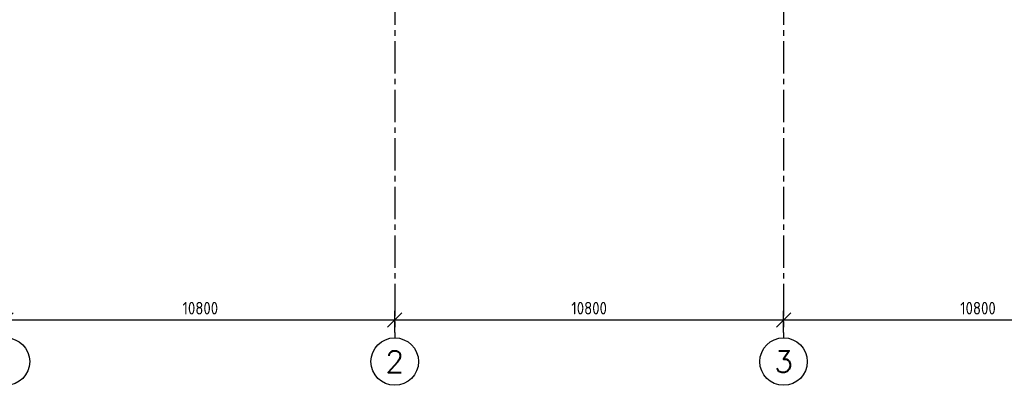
# Model space of a CAD drawing. Extents: x 2980 to 201049, y 2980 to 157420.
# Tile 3 of 78: x 38882 to 66231, y 2980 to 13146. Entities that reach past the tile are written whole.
import ezdxf
from ezdxf.enums import TextEntityAlignment as Align

# ---------------------------------------------------------------- set-up
doc = ezdxf.new("R2010")
doc.units = 0
doc.header["$LTSCALE"] = 1200
doc.header["$PDMODE"] = 1
doc.header["$PDSIZE"] = 200
doc.linetypes.add('CENTER2', pattern=[1.125, 0.75, -0.125, 0.125, -0.125])
doc.layers.get('0').update_dxf_attribs({"linetype": 'CONTINUOUS'})
doc.layers.get('DEFPOINTS').update_dxf_attribs({"linetype": 'CONTINUOUS'})
doc.layers.add('STRAMIENLIJNEN', color=9, linetype='CENTER2')
doc.styles.add('5MM', font='romans', dxfattribs={"height": 1000})
doc.styles.add('ISO200', font='archs.shx')
doc.dimstyles.new('DIM_200', dxfattribs={"dimscale": 200, "dimtxt": 1.75, "dimasz": 2, "dimexe": 1.25, "dimexo": 0.75, "dimgap": 0.75, "dimtad": 1, "dimdec": 4, "dimrnd": 0.1, "dimtxsty": 'ISO200', "dimblk1": 'OBLIQUE', "dimblk2": 'OBLIQUE', "dimsah": 1, "dimcen": 1, "dimclrd": 256, "dimclre": 256, "dimclrt": 256, "dimazin": 3, "dimtfac": 0.057143, "dimtdec": 4, "dimtmove": 0, "dimatfit": 3, "dimtolj": 1})

# ---------------------------------------------------------------- blocks, each defined once
blk = doc.blocks.new('_OBLIQUE')
at = {"color": 0, "linetype": 'BYBLOCK'}
blk.add_line((-0.5, -0.5), (0.5, 0.5), dxfattribs=at)
blk = doc.blocks.new('*D13')
at = {"linetype": 'BYBLOCK'}
for p, q in [((38500, 4450), (38500, 5050)), ((49300, 4450), (49300, 5050)), ((38500, 4800), (49300, 4800))]:
    blk.add_line(p, q, dxfattribs=at)
at = {"layer": 'DEFPOINTS', "color": 0, "linetype": 'BYBLOCK'}
for p in [(49300, 4800), (38500, 4300), (49300, 4300)]:
    blk.add_point(p, dxfattribs=at)
at = {"linetype": 'BYBLOCK', "xscale": 400, "yscale": 400, "zscale": 400, "rotation": 180}
blk.add_blockref('_OBLIQUE', (38500, 4800), dxfattribs=at)
at = {"linetype": 'BYBLOCK', "xscale": 400, "yscale": 400, "zscale": 400}
blk.add_blockref('_OBLIQUE', (49300, 4800), dxfattribs=at)
at = {"linetype": 'BYBLOCK', "insert": (43900, 5125), "char_height": 350, "attachment_point": 5, "style": 'ISO200'}
blk.add_mtext('\\A1;10800', dxfattribs=at)
blk = doc.blocks.new('*D15')
at = {"linetype": 'BYBLOCK'}
for p, q in [((60100, 4450), (60100, 5050)), ((70900, 4450), (70900, 5050)), ((60100, 4800), (70900, 4800))]:
    blk.add_line(p, q, dxfattribs=at)
at = {"layer": 'DEFPOINTS', "color": 0, "linetype": 'BYBLOCK'}
for p in [(70900, 4800), (60100, 4300), (70900, 4300)]:
    blk.add_point(p, dxfattribs=at)
at = {"linetype": 'BYBLOCK', "xscale": 400, "yscale": 400, "zscale": 400, "rotation": 180}
blk.add_blockref('_OBLIQUE', (60100, 4800), dxfattribs=at)
at = {"linetype": 'BYBLOCK', "xscale": 400, "yscale": 400, "zscale": 400}
blk.add_blockref('_OBLIQUE', (70900, 4800), dxfattribs=at)
at = {"linetype": 'BYBLOCK', "insert": (65500, 5125), "char_height": 350, "attachment_point": 5, "style": 'ISO200'}
blk.add_mtext('\\A1;10800', dxfattribs=at)
blk = doc.blocks.new('*D14')
at = {"linetype": 'BYBLOCK'}
for p, q in [((49300, 4450), (49300, 5050)), ((60100, 4450), (60100, 5050)), ((49300, 4800), (60100, 4800))]:
    blk.add_line(p, q, dxfattribs=at)
at = {"layer": 'DEFPOINTS', "color": 0, "linetype": 'BYBLOCK'}
for p in [(60100, 4800), (49300, 4300), (60100, 4300)]:
    blk.add_point(p, dxfattribs=at)
at = {"linetype": 'BYBLOCK', "xscale": 400, "yscale": 400, "zscale": 400, "rotation": 180}
blk.add_blockref('_OBLIQUE', (49300, 4800), dxfattribs=at)
at = {"linetype": 'BYBLOCK', "xscale": 400, "yscale": 400, "zscale": 400}
blk.add_blockref('_OBLIQUE', (60100, 4800), dxfattribs=at)
at = {"linetype": 'BYBLOCK', "insert": (54700, 5125), "char_height": 350, "attachment_point": 5, "style": 'ISO200'}
blk.add_mtext('\\A1;10800', dxfattribs=at)

msp = doc.modelspace()

# ---------------------------------------------------------------- linework, layer by layer
at = {"layer": 'STRAMIENLIJNEN'}
for p, q in [((49300, 46300), (49300, 4300)), ((60100, 46300), (60100, 4300))]:
    msp.add_line(p, q, dxfattribs=at)
at = {"layer": 'STRAMIENLIJNEN', "color": 2, "linetype": 'CONTINUOUS'}
for centre in [(38500, 3640), (49300, 3640), (60100, 3640)]:
    msp.add_circle(centre, 660, dxfattribs=at)

# ---------------------------------------------------------------- texts
at = {"layer": 'STRAMIENLIJNEN', "color": 1, "linetype": 'CONTINUOUS', "style": '5MM'}
for s, p in [('2', (49300, 3640)), ('3', (60100, 3640))]:
    msp.add_text(s, height=600, dxfattribs=at).set_placement(p, align=Align.MIDDLE)

# ---------------------------------------------------------------- dimensions: what is measured, and where the dimension line sits
at = {"layer": 'STRAMIENLIJNEN', "linetype": 'CONTINUOUS'}
for base, p1, p2, picture, middle in [((49300, 4800), (38500, 4300), (49300, 4300), '*D13', (43900, 5125)), ((60100, 4800), (49300, 4300), (60100, 4300), '*D14', (54700, 5125)), ((70900, 4800), (60100, 4300), (70900, 4300), '*D15', (65500, 5125))]:
    dim = msp.add_linear_dim(base=base, p1=p1, p2=p2, dimstyle='DIM_200', dxfattribs=at)
    dim.commit()
    dim.dimension.update_dxf_attribs({"geometry": picture, "text_midpoint": middle})

doc.saveas('drawing.dxf')
